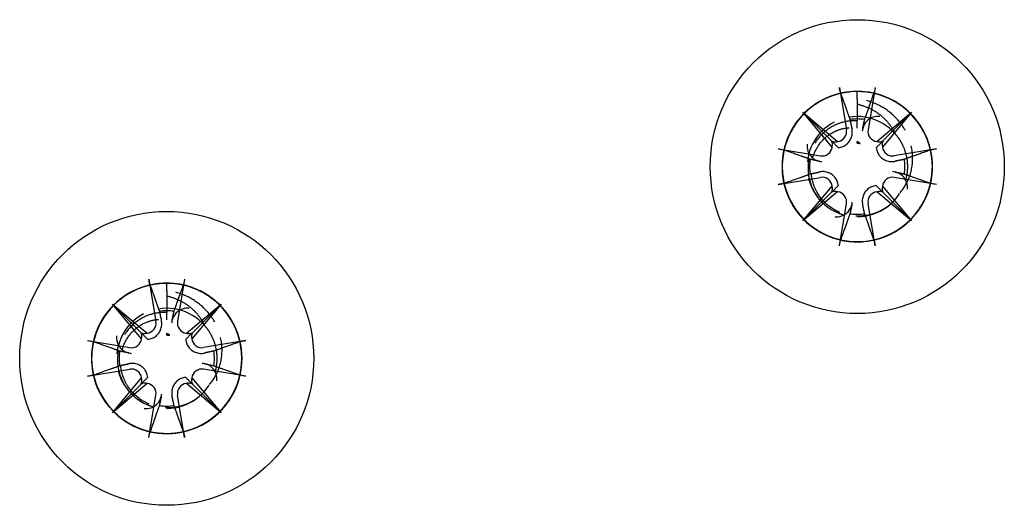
# Model space of a CAD drawing. Header units: millimetres. Extents: x -278 to 85, y -31 to 142.
# Tile 7 of 21: x -278 to -249, y 75 to 90. Entities that reach past the tile are written whole.
import ezdxf

# ---------------------------------------------------------------- set-up
doc = ezdxf.new("R2010")
doc.units = ezdxf.units.MM
doc.header["$LTSCALE"] = 10
doc.linetypes.add('ALLCAD_Strich', pattern=[0.2, 0.15, -0.05])
doc.layers.add('BESCH_KONT_sich_schn_seit_2d', color=160, linetype='Continuous')

msp = doc.modelspace()

# ---------------------------------------------------------------- linework, layer by layer
at = {"layer": 'BESCH_KONT_sich_schn_seit_2d', "linetype": 'Continuous', "extrusion": (-1.09476e-47, 1, 2.22045e-16)}
for p, q in [((-253.867, 87.71), (-253.655, 86.446)), ((-252.795, 87.71), (-253.007, 86.446)), ((-254.083, 85.93), (-254.957, 86.969)), ((-254.957, 86.969), (-254.099, 86.111)), ((-254.957, 86.969), (-253.918, 86.094)), ((-252.744, 86.094), (-251.705, 86.969)), ((-251.705, 86.969), (-252.579, 85.93)), ((-251.705, 86.969), (-252.563, 86.111)), ((-253.331, 86.043), (-253.331, 86.094)), ((-255.699, 85.879), (-254.434, 85.667)), ((-250.963, 85.879), (-252.228, 85.667)), ((-255.699, 84.807), (-254.434, 85.019)), ((-250.963, 84.807), (-252.228, 85.019)), ((-254.957, 83.717), (-254.083, 84.756)), ((-253.918, 84.591), (-254.957, 83.717)), ((-254.957, 83.717), (-254.099, 84.575)), ((-251.705, 83.717), (-252.744, 84.591)), ((-252.579, 84.756), (-251.705, 83.717)), ((-251.705, 83.717), (-252.563, 84.575)), ((-253.867, 82.975), (-253.655, 84.239)), ((-252.795, 82.975), (-253.007, 84.239)), ((-274.533, 81.969), (-274.321, 80.705)), ((-273.461, 81.969), (-273.673, 80.705)), ((-274.749, 80.188), (-275.623, 81.228)), ((-275.623, 81.228), (-274.765, 80.37)), ((-275.623, 81.228), (-274.584, 80.353)), ((-273.41, 80.353), (-272.371, 81.228)), ((-272.371, 81.228), (-273.245, 80.188)), ((-272.371, 81.228), (-273.229, 80.37)), ((-273.997, 80.301), (-273.997, 80.353)), ((-276.365, 80.138), (-275.1, 79.925)), ((-271.629, 80.138), (-272.894, 79.925)), ((-276.365, 79.065), (-275.1, 79.278)), ((-271.629, 79.065), (-272.894, 79.278)), ((-275.623, 77.975), (-274.749, 79.014)), ((-273.245, 79.014), (-272.371, 77.975)), ((-274.584, 78.85), (-275.623, 77.975)), ((-275.623, 77.975), (-274.765, 78.833)), ((-272.371, 77.975), (-273.41, 78.85)), ((-272.371, 77.975), (-273.229, 78.833)), ((-274.533, 77.234), (-274.321, 78.498)), ((-273.461, 77.234), (-273.673, 78.498))]:
    msp.add_line(p, q, dxfattribs=at)
at = {"layer": 'BESCH_KONT_sich_schn_seit_2d', "linetype": 'ALLCAD_Strich', "extrusion": (-1.09476e-47, 1, 2.22045e-16)}
for p, q in [((-253.331, 87.375), (-253.331, 87.593)), ((-253.331, 87.375), (-253.331, 87.215)), ((-253.331, 86.494), (-253.331, 86.713)), ((-273.997, 81.633), (-273.997, 81.851)), ((-273.997, 81.633), (-273.997, 81.473)), ((-273.997, 80.752), (-273.997, 80.971))]:
    msp.add_line(p, q, dxfattribs=at)
at = {"layer": 'BESCH_KONT_sich_schn_seit_2d', "linetype": 'Continuous'}
for centre in [(-253.331, 85.343), (-273.997, 79.601)]:
    msp.add_circle(centre, 4.4, dxfattribs=at)
at = {"layer": 'BESCH_KONT_sich_schn_seit_2d', "linetype": 'ALLCAD_Strich'}
for centre in [(-253.331, 85.343), (-273.997, 79.601)]:
    msp.add_arc(centre, 1.5, 41.0238, 328.6194, dxfattribs=at)
at = {"layer": 'BESCH_KONT_sich_schn_seit_2d', "linetype": 'Continuous'}
for centre, radius, start, end in [((-253.331, 85.343), 1.427, 81.1347, 98.8653), ((-253.954, 86.396), 0.304, 276.9026, 9.5361), ((-252.708, 86.396), 0.304, 170.4639, 263.0974), ((-254.384, 85.966), 0.304, 260.4639, 353.0974), ((-252.278, 85.966), 0.304, 186.9026, 279.5361), ((-253.331, 85.343), 1.427, 171.1347, 188.8653), ((-253.331, 85.343), 1.427, 351.1347, 8.8653), ((-254.384, 84.719), 0.304, 6.9026, 99.5361), ((-252.278, 84.719), 0.304, 80.4639, 173.0974), ((-253.954, 84.29), 0.304, 350.4639, 83.0974), ((-252.708, 84.29), 0.304, 96.9026, 189.5361), ((-253.331, 85.343), 1.427, 261.1347, 278.8653), ((-273.997, 79.601), 1.427, 81.1347, 98.8653), ((-274.62, 80.655), 0.304, 276.9026, 9.5361), ((-273.374, 80.655), 0.304, 170.4639, 263.0974), ((-275.05, 80.225), 0.304, 260.4639, 353.0974), ((-272.944, 80.225), 0.304, 186.9026, 279.5361), ((-273.997, 79.601), 1.427, 171.1347, 188.8653), ((-273.997, 79.601), 1.427, 351.1347, 8.8653), ((-275.05, 78.978), 0.304, 6.9026, 99.5361), ((-272.944, 78.978), 0.304, 80.4639, 173.0974), ((-274.62, 78.548), 0.304, 350.4639, 83.0974), ((-273.374, 78.548), 0.304, 96.9026, 189.5361), ((-273.997, 79.601), 1.427, 261.1347, 278.8653)]:
    msp.add_arc(centre, radius, start, end, dxfattribs=at)
for centre, major_axis, start_param, end_param in [((-254.352, 85.994), (0.213, 0.18), 5.34565, 6.016224), ((-253.982, 86.364), (0.18, 0.213), 3.408554, 4.079128), ((-252.68, 86.364), (0.18, -0.213), 5.34565, 6.016224), ((-252.31, 85.994), (0.213, -0.18), 3.408554, 4.079128), ((-254.352, 84.692), (-0.213, 0.18), 3.408554, 4.079128), ((-253.982, 84.322), (-0.18, 0.213), 5.34565, 6.016224), ((-252.68, 84.322), (-0.18, -0.213), 3.408554, 4.079128), ((-252.31, 84.692), (-0.213, -0.18), 5.34565, 6.016224), ((-275.018, 80.252), (0.213, 0.18), 5.34565, 6.016224), ((-274.648, 80.622), (0.18, 0.213), 3.408554, 4.079128), ((-273.346, 80.622), (0.18, -0.213), 5.34565, 6.016224), ((-272.976, 80.252), (0.213, -0.18), 3.408554, 4.079128), ((-275.018, 78.951), (-0.213, 0.18), 3.408554, 4.079128), ((-272.976, 78.951), (-0.213, -0.18), 5.34565, 6.016224), ((-274.648, 78.581), (-0.18, 0.213), 5.34565, 6.016224), ((-273.346, 78.581), (-0.18, -0.213), 3.408554, 4.079128)]:
    msp.add_ellipse(centre, major_axis=major_axis, ratio=0.988452, start_param=start_param, end_param=end_param, dxfattribs=at)
at = {"layer": 'BESCH_KONT_sich_schn_seit_2d', "linetype": 'ALLCAD_Strich'}
for points, knots in [([(-253.331, 87.593), (-252.591, 87.593), (-251.857, 87.2), (-251.452, 86.586), (-251.046, 85.972), (-250.969, 85.138), (-251.257, 84.46), (-251.546, 83.782), (-252.199, 83.26), (-252.924, 83.127), (-253.649, 82.994), (-254.445, 83.25), (-254.955, 83.781), (-255.466, 84.312), (-255.691, 85.118), (-255.53, 85.837), (-255.368, 86.556), (-254.82, 87.188), (-254.132, 87.449), (-253.443, 87.711), (-252.613, 87.603), (-252.015, 87.172), (-251.417, 86.742), (-251.05, 85.99), (-251.079, 85.254), (-251.108, 84.518), (-251.533, 83.797), (-252.163, 83.416), (-252.793, 83.034), (-253.629, 82.991), (-254.295, 83.306), (-254.961, 83.621), (-255.457, 84.294), (-255.562, 85.023), (-255.666, 85.753), (-255.378, 86.538), (-254.828, 87.028), (-254.277, 87.517), (-253.463, 87.71), (-252.751, 87.52), (-252.039, 87.331), (-251.429, 86.758), (-251.195, 86.06), (-250.96, 85.362), (-251.101, 84.537), (-251.555, 83.956), (-252.008, 83.375), (-252.774, 83.039), (-253.508, 83.096), (-254.243, 83.154), (-254.946, 83.607), (-255.303, 84.252), (-255.659, 84.896), (-255.67, 85.733), (-255.329, 86.386), (-254.988, 87.039), (-254.295, 87.509), (-253.563, 87.584), (-252.83, 87.66), (-252.056, 87.342), (-251.589, 86.772), (-251.121, 86.203), (-250.961, 85.382), (-251.178, 84.678), (-251.395, 83.974), (-251.991, 83.387), (-252.698, 83.18), (-253.406, 82.973), (-254.224, 83.147), (-254.786, 83.622), (-255.349, 84.098), (-255.655, 84.877), (-255.569, 85.608), (-255.482, 86.34), (-255.002, 87.025), (-254.344, 87.356), (-253.686, 87.687), (-252.849, 87.664), (-252.21, 87.298), (-251.571, 86.932), (-251.129, 86.221), (-251.082, 85.486), (-251.035, 84.751), (-251.384, 83.99), (-251.971, 83.546), (-252.559, 83.101), (-253.385, 82.973), (-254.08, 83.218), (-254.775, 83.463), (-255.338, 84.081), (-255.517, 84.796), (-255.696, 85.511), (-255.49, 86.321), (-254.993, 86.865), (-254.495, 87.408), (-253.706, 87.684), (-252.978, 87.569), (-252.25, 87.453), (-251.585, 86.946), (-251.28, 86.276), (-250.975, 85.605), (-251.03, 84.77), (-251.422, 84.146), (-251.813, 83.522), (-252.54, 83.108), (-253.276, 83.09), (-254.013, 83.072), (-254.759, 83.45), (-255.18, 84.055), (-255.601, 84.659), (-255.697, 85.49), (-255.425, 86.175), (-255.153, 86.86), (-254.513, 87.398), (-253.792, 87.549), (-253.07, 87.699), (-252.268, 87.462), (-251.745, 86.944), (-251.221, 86.425), (-250.977, 85.625), (-251.121, 84.903), (-251.265, 84.18), (-251.797, 83.535), (-252.48, 83.257), (-253.162, 82.978), (-253.993, 83.067), (-254.602, 83.482), (-255.21, 83.897), (-255.595, 84.64), (-255.584, 85.377), (-255.573, 86.114), (-255.166, 86.844), (-254.545, 87.241), (-253.925, 87.638), (-253.091, 87.701), (-252.417, 87.403), (-251.744, 87.104), (-251.231, 86.443), (-251.109, 85.716), (-250.987, 84.99), (-251.255, 84.198), (-251.794, 83.695), (-252.333, 83.192), (-253.141, 82.98), (-253.858, 83.152), (-254.574, 83.324), (-255.198, 83.881), (-255.45, 84.574), (-255.701, 85.267), (-255.578, 86.096), (-255.14, 86.686), (-254.726, 87.245), (-254.03, 87.59), (-253.331, 87.593)], [0, 0, 0, 0, 0.986665, 0.986665, 0.986665, 1.973329, 1.973329, 1.973329, 2.959994, 2.959994, 2.959994, 3.946659, 3.946659, 3.946659, 4.933323, 4.933323, 4.933323, 5.919988, 5.919988, 5.919988, 6.906653, 6.906653, 6.906653, 7.893318, 7.893318, 7.893318, 8.879982, 8.879982, 8.879982, 9.866647, 9.866647, 9.866647, 10.853312, 10.853312, 10.853312, 11.839976, 11.839976, 11.839976, 12.826641, 12.826641, 12.826641, 13.813306, 13.813306, 13.813306, 14.79997, 14.79997, 14.79997, 15.786635, 15.786635, 15.786635, 16.7733, 16.7733, 16.7733, 17.759965, 17.759965, 17.759965, 18.746629, 18.746629, 18.746629, 19.733294, 19.733294, 19.733294, 20.719959, 20.719959, 20.719959, 21.706623, 21.706623, 21.706623, 22.693288, 22.693288, 22.693288, 23.679953, 23.679953, 23.679953, 24.666617, 24.666617, 24.666617, 25.653282, 25.653282, 25.653282, 26.639947, 26.639947, 26.639947, 27.626611, 27.626611, 27.626611, 28.613276, 28.613276, 28.613276, 29.599941, 29.599941, 29.599941, 30.586606, 30.586606, 30.586606, 31.57327, 31.57327, 31.57327, 32.559935, 32.559935, 32.559935, 33.5466, 33.5466, 33.5466, 34.533264, 34.533264, 34.533264, 35.519929, 35.519929, 35.519929, 36.506594, 36.506594, 36.506594, 37.493258, 37.493258, 37.493258, 38.479923, 38.479923, 38.479923, 39.466588, 39.466588, 39.466588, 40.453253, 40.453253, 40.453253, 41.439917, 41.439917, 41.439917, 42.426582, 42.426582, 42.426582, 43.413247, 43.413247, 43.413247, 44.399911, 44.399911, 44.399911, 45.386576, 45.386576, 45.386576, 46.373241, 46.373241, 46.373241, 47.359905, 47.359905, 47.359905, 48.34657, 48.34657, 48.34657, 49.333235, 49.333235, 49.333235, 50.265465, 50.265465, 50.265465, 50.265465]), ([(-252.05, 84.562), (-251.924, 84.707), (-251.828, 84.874), (-251.697, 85.25), (-251.668, 85.456), (-251.687, 85.893), (-251.744, 86.121), (-251.94, 86.532), (-252.075, 86.714), (-252.381, 87.001), (-252.545, 87.112), (-252.914, 87.288), (-253.12, 87.348), (-253.331, 87.375)], [0, 0, 0, 0, 0.058351, 0.058351, 0.1208112, 0.1208112, 0.1910011, 0.1910011, 0.2586238, 0.2586238, 0.3178569, 0.3178569, 0.3819974, 0.3819974, 0.3819974, 0.3819974]), ([(-253.331, 87.215), (-253.206, 87.186), (-253.085, 87.144), (-252.859, 87.038), (-252.754, 86.974), (-252.555, 86.82), (-252.463, 86.729), (-252.31, 86.535), (-252.248, 86.434), (-252.199, 86.327)], [0, 0, 0, 0, 0.0393432, 0.0393432, 0.0770468, 0.0770468, 0.1171139, 0.1171139, 0.1538174, 0.1538174, 0.1538174, 0.1538174]), ([(-253.331, 87.215), (-253.331, 87.194), (-253.331, 87.173), (-253.331, 87.006), (-253.331, 86.859), (-253.331, 86.713)], [0.03912512, 0.03912512, 0.03912512, 0.03912512, 0.04554197, 0.04554197, 0.09110649, 0.09110649, 0.09110649, 0.09110649]), ([(-253.331, 86.713), (-253.451, 86.72), (-253.571, 86.712), (-253.836, 86.658), (-253.979, 86.603), (-254.273, 86.43), (-254.416, 86.301), (-254.581, 86.077), (-254.626, 86.002), (-254.726, 85.792), (-254.769, 85.652), (-254.818, 85.315), (-254.806, 85.118), (-254.72, 84.794), (-254.664, 84.665), (-254.526, 84.438), (-254.446, 84.34), (-254.32, 84.218), (-254.283, 84.186), (-254.214, 84.132), (-254.183, 84.11), (-254.121, 84.068), (-254.088, 84.049), (-253.96, 83.977), (-253.859, 83.935), (-253.755, 83.904)], [0.0000023, 0.0000023, 0.0000023, 0.0000023, 0.0367608, 0.0367608, 0.0831189, 0.0831189, 0.1415415, 0.1415415, 0.1682028, 0.1682028, 0.2126101, 0.2126101, 0.2723592, 0.2723592, 0.3151666, 0.3151666, 0.3536218, 0.3536218, 0.3687214, 0.3687214, 0.3802722, 0.3802722, 0.3918274, 0.3918274, 0.4251838, 0.4251838, 0.4251838, 0.4251838]), ([(-252.088, 84.504), (-252.153, 84.407), (-252.23, 84.318), (-252.376, 84.185), (-252.44, 84.136), (-252.579, 84.046), (-252.654, 84.006), (-252.788, 83.95), (-252.844, 83.93), (-253.001, 83.886), (-253.102, 83.869), (-253.363, 83.852), (-253.522, 83.868), (-253.862, 83.96), (-254.037, 84.049), (-254.321, 84.274), (-254.433, 84.402), (-254.565, 84.623), (-254.603, 84.704), (-254.696, 84.963), (-254.723, 85.15), (-254.701, 85.48), (-254.667, 85.623), (-254.549, 85.903), (-254.461, 86.036), (-254.237, 86.265), (-254.101, 86.358), (-253.844, 86.465), (-253.732, 86.494), (-253.522, 86.513), (-253.425, 86.51), (-253.331, 86.494)], [0.0000265, 0.0000265, 0.0000265, 0.0000265, 0.0359773, 0.0359773, 0.0607199, 0.0607199, 0.0867142, 0.0867142, 0.1050747, 0.1050747, 0.1366619, 0.1366619, 0.1853837, 0.1853837, 0.2450878, 0.2450878, 0.2968945, 0.2968945, 0.3246024, 0.3246024, 0.3819484, 0.3819484, 0.4269515, 0.4269515, 0.4761297, 0.4761297, 0.5269476, 0.5269476, 0.5631117, 0.5631117, 0.5933457, 0.5933457, 0.5933457, 0.5933457]), ([(-252.199, 86.327), (-252.165, 86.288), (-252.133, 86.247), (-252.084, 86.177), (-252.066, 86.149), (-252.01, 86.058), (-251.977, 85.992), (-251.911, 85.836), (-251.882, 85.744), (-251.851, 85.594), (-251.842, 85.537), (-251.832, 85.42), (-251.83, 85.36), (-251.835, 85.181), (-251.853, 85.062), (-251.899, 84.892), (-251.918, 84.837), (-251.951, 84.753), (-251.965, 84.723), (-252.001, 84.648), (-252.024, 84.604), (-252.05, 84.562)], [0.0000037, 0.0000037, 0.0000037, 0.0000037, 0.0159711, 0.0159711, 0.0261693, 0.0261693, 0.0487218, 0.0487218, 0.0781866, 0.0781866, 0.0958446, 0.0958446, 0.1141586, 0.1141586, 0.1507799, 0.1507799, 0.1684279, 0.1684279, 0.1785809, 0.1785809, 0.1938731, 0.1938731, 0.1938731, 0.1938731]), ([(-273.997, 81.851), (-273.257, 81.851), (-272.523, 81.458), (-272.118, 80.844), (-271.712, 80.231), (-271.635, 79.397), (-271.923, 78.718), (-272.212, 78.04), (-272.865, 77.518), (-273.59, 77.385), (-274.315, 77.252), (-275.111, 77.508), (-275.621, 78.039), (-276.132, 78.571), (-276.357, 79.376), (-276.196, 80.095), (-276.034, 80.814), (-275.486, 81.446), (-274.798, 81.708), (-274.109, 81.97), (-273.279, 81.861), (-272.681, 81.431), (-272.083, 81.001), (-271.716, 80.249), (-271.745, 79.513), (-271.774, 78.777), (-272.199, 78.056), (-272.829, 77.674), (-273.459, 77.292), (-274.295, 77.249), (-274.961, 77.564), (-275.627, 77.879), (-276.123, 78.553), (-276.228, 79.282), (-276.332, 80.011), (-276.044, 80.797), (-275.494, 81.286), (-274.943, 81.775), (-274.129, 81.969), (-273.417, 81.779), (-272.705, 81.589), (-272.095, 81.017), (-271.861, 80.319), (-271.626, 79.62), (-271.767, 78.796), (-272.221, 78.215), (-272.674, 77.634), (-273.44, 77.297), (-274.174, 77.355), (-274.909, 77.413), (-275.612, 77.866), (-275.969, 78.51), (-276.325, 79.155), (-276.336, 79.991), (-275.995, 80.644), (-275.654, 81.298), (-274.961, 81.767), (-274.229, 81.843), (-273.496, 81.919), (-272.722, 81.6), (-272.255, 81.031), (-271.787, 80.461), (-271.627, 79.64), (-271.844, 78.936), (-272.061, 78.232), (-272.657, 77.645), (-273.364, 77.439), (-274.072, 77.232), (-274.89, 77.405), (-275.452, 77.881), (-276.015, 78.357), (-276.321, 79.135), (-276.235, 79.867), (-276.148, 80.598), (-275.668, 81.283), (-275.01, 81.614), (-274.352, 81.946), (-273.515, 81.923), (-272.876, 81.556), (-272.237, 81.19), (-271.795, 80.48), (-271.748, 79.745), (-271.701, 79.009), (-272.05, 78.249), (-272.637, 77.804), (-273.225, 77.36), (-274.051, 77.231), (-274.746, 77.476), (-275.441, 77.721), (-276.004, 78.34), (-276.183, 79.054), (-276.362, 79.769), (-276.156, 80.58), (-275.659, 81.123), (-275.161, 81.667), (-274.372, 81.942), (-273.644, 81.827), (-272.916, 81.712), (-272.251, 81.205), (-271.946, 80.534), (-271.641, 79.864), (-271.696, 79.029), (-272.088, 78.405), (-272.479, 77.78), (-273.206, 77.367), (-273.942, 77.349), (-274.679, 77.331), (-275.425, 77.709), (-275.846, 78.313), (-276.267, 78.918), (-276.363, 79.749), (-276.091, 80.434), (-275.819, 81.118), (-275.179, 81.657), (-274.458, 81.807), (-273.736, 81.958), (-272.934, 81.721), (-272.411, 81.202), (-271.887, 80.684), (-271.643, 79.884), (-271.787, 79.161), (-271.931, 78.438), (-272.463, 77.793), (-273.146, 77.515), (-273.828, 77.237), (-274.659, 77.325), (-275.268, 77.741), (-275.876, 78.156), (-276.261, 78.899), (-276.25, 79.635), (-276.239, 80.372), (-275.832, 81.103), (-275.211, 81.5), (-274.591, 81.897), (-273.757, 81.96), (-273.083, 81.661), (-272.41, 81.362), (-271.897, 80.702), (-271.775, 79.975), (-271.653, 79.248), (-271.921, 78.456), (-272.46, 77.954), (-272.999, 77.451), (-273.807, 77.239), (-274.524, 77.411), (-275.24, 77.583), (-275.864, 78.14), (-276.116, 78.832), (-276.367, 79.525), (-276.244, 80.354), (-275.806, 80.945), (-275.392, 81.503), (-274.696, 81.849), (-273.997, 81.851)], [0, 0, 0, 0, 0.986665, 0.986665, 0.986665, 1.973329, 1.973329, 1.973329, 2.959994, 2.959994, 2.959994, 3.946659, 3.946659, 3.946659, 4.933323, 4.933323, 4.933323, 5.919988, 5.919988, 5.919988, 6.906653, 6.906653, 6.906653, 7.893318, 7.893318, 7.893318, 8.879982, 8.879982, 8.879982, 9.866647, 9.866647, 9.866647, 10.853312, 10.853312, 10.853312, 11.839976, 11.839976, 11.839976, 12.826641, 12.826641, 12.826641, 13.813306, 13.813306, 13.813306, 14.79997, 14.79997, 14.79997, 15.786635, 15.786635, 15.786635, 16.7733, 16.7733, 16.7733, 17.759965, 17.759965, 17.759965, 18.746629, 18.746629, 18.746629, 19.733294, 19.733294, 19.733294, 20.719959, 20.719959, 20.719959, 21.706623, 21.706623, 21.706623, 22.693288, 22.693288, 22.693288, 23.679953, 23.679953, 23.679953, 24.666617, 24.666617, 24.666617, 25.653282, 25.653282, 25.653282, 26.639947, 26.639947, 26.639947, 27.626611, 27.626611, 27.626611, 28.613276, 28.613276, 28.613276, 29.599941, 29.599941, 29.599941, 30.586606, 30.586606, 30.586606, 31.57327, 31.57327, 31.57327, 32.559935, 32.559935, 32.559935, 33.5466, 33.5466, 33.5466, 34.533264, 34.533264, 34.533264, 35.519929, 35.519929, 35.519929, 36.506594, 36.506594, 36.506594, 37.493258, 37.493258, 37.493258, 38.479923, 38.479923, 38.479923, 39.466588, 39.466588, 39.466588, 40.453253, 40.453253, 40.453253, 41.439917, 41.439917, 41.439917, 42.426582, 42.426582, 42.426582, 43.413247, 43.413247, 43.413247, 44.399911, 44.399911, 44.399911, 45.386576, 45.386576, 45.386576, 46.373241, 46.373241, 46.373241, 47.359905, 47.359905, 47.359905, 48.34657, 48.34657, 48.34657, 49.333235, 49.333235, 49.333235, 50.265465, 50.265465, 50.265465, 50.265465]), ([(-272.716, 78.821), (-272.59, 78.966), (-272.494, 79.133), (-272.363, 79.508), (-272.334, 79.714), (-272.353, 80.152), (-272.41, 80.38), (-272.606, 80.791), (-272.741, 80.972), (-273.047, 81.26), (-273.211, 81.371), (-273.58, 81.547), (-273.786, 81.607), (-273.997, 81.633)], [0, 0, 0, 0, 0.058351, 0.058351, 0.1208112, 0.1208112, 0.1910011, 0.1910011, 0.2586238, 0.2586238, 0.3178569, 0.3178569, 0.3819974, 0.3819974, 0.3819974, 0.3819974]), ([(-273.997, 81.473), (-273.872, 81.444), (-273.751, 81.403), (-273.525, 81.296), (-273.42, 81.233), (-273.221, 81.079), (-273.129, 80.988), (-272.976, 80.794), (-272.914, 80.693), (-272.865, 80.586)], [0, 0, 0, 0, 0.0393432, 0.0393432, 0.0770468, 0.0770468, 0.1171139, 0.1171139, 0.1538174, 0.1538174, 0.1538174, 0.1538174]), ([(-273.997, 81.473), (-273.997, 81.453), (-273.997, 81.432), (-273.997, 81.265), (-273.997, 81.118), (-273.997, 80.971)], [0.03912512, 0.03912512, 0.03912512, 0.03912512, 0.04554197, 0.04554197, 0.09110649, 0.09110649, 0.09110649, 0.09110649]), ([(-273.997, 80.971), (-274.117, 80.979), (-274.237, 80.971), (-274.502, 80.916), (-274.645, 80.862), (-274.939, 80.689), (-275.082, 80.56), (-275.247, 80.335), (-275.292, 80.26), (-275.392, 80.051), (-275.435, 79.911), (-275.484, 79.574), (-275.472, 79.377), (-275.386, 79.053), (-275.33, 78.923), (-275.192, 78.696), (-275.112, 78.598), (-274.986, 78.477), (-274.949, 78.444), (-274.88, 78.391), (-274.849, 78.369), (-274.787, 78.327), (-274.754, 78.307), (-274.626, 78.236), (-274.525, 78.193), (-274.421, 78.163)], [0.0000023, 0.0000023, 0.0000023, 0.0000023, 0.0367608, 0.0367608, 0.0831189, 0.0831189, 0.1415415, 0.1415415, 0.1682028, 0.1682028, 0.2126101, 0.2126101, 0.2723592, 0.2723592, 0.3151666, 0.3151666, 0.3536218, 0.3536218, 0.3687214, 0.3687214, 0.3802722, 0.3802722, 0.3918274, 0.3918274, 0.4251838, 0.4251838, 0.4251838, 0.4251838]), ([(-272.754, 78.763), (-272.819, 78.665), (-272.896, 78.576), (-273.042, 78.443), (-273.106, 78.394), (-273.245, 78.305), (-273.32, 78.265), (-273.454, 78.209), (-273.51, 78.189), (-273.667, 78.145), (-273.768, 78.127), (-274.029, 78.11), (-274.188, 78.126), (-274.528, 78.219), (-274.703, 78.307), (-274.987, 78.533), (-275.099, 78.66), (-275.231, 78.881), (-275.269, 78.963), (-275.362, 79.222), (-275.389, 79.408), (-275.367, 79.739), (-275.333, 79.881), (-275.215, 80.161), (-275.127, 80.294), (-274.903, 80.524), (-274.767, 80.617), (-274.51, 80.724), (-274.398, 80.752), (-274.188, 80.772), (-274.091, 80.768), (-273.997, 80.752)], [0.0000265, 0.0000265, 0.0000265, 0.0000265, 0.0359773, 0.0359773, 0.0607199, 0.0607199, 0.0867142, 0.0867142, 0.1050747, 0.1050747, 0.1366619, 0.1366619, 0.1853837, 0.1853837, 0.2450878, 0.2450878, 0.2968945, 0.2968945, 0.3246024, 0.3246024, 0.3819484, 0.3819484, 0.4269515, 0.4269515, 0.4761297, 0.4761297, 0.5269476, 0.5269476, 0.5631117, 0.5631117, 0.5933457, 0.5933457, 0.5933457, 0.5933457]), ([(-272.865, 80.586), (-272.831, 80.546), (-272.799, 80.505), (-272.75, 80.436), (-272.732, 80.408), (-272.676, 80.317), (-272.643, 80.251), (-272.577, 80.095), (-272.548, 80.003), (-272.517, 79.852), (-272.508, 79.795), (-272.498, 79.678), (-272.496, 79.618), (-272.501, 79.439), (-272.519, 79.321), (-272.565, 79.15), (-272.584, 79.096), (-272.617, 79.012), (-272.631, 78.981), (-272.667, 78.907), (-272.69, 78.863), (-272.716, 78.82)], [0.0000037, 0.0000037, 0.0000037, 0.0000037, 0.0159711, 0.0159711, 0.0261693, 0.0261693, 0.0487218, 0.0487218, 0.0781866, 0.0781866, 0.0958446, 0.0958446, 0.1141586, 0.1141586, 0.1507799, 0.1507799, 0.1684279, 0.1684279, 0.1785809, 0.1785809, 0.1938731, 0.1938731, 0.1938731, 0.1938731])]:
    msp.add_open_spline(points, degree=3, knots=knots, dxfattribs=at)
at = {"layer": 'BESCH_KONT_sich_schn_seit_2d', "linetype": 'Continuous'}
for points, knots in [([(-253.827, 87.531), (-253.83, 87.54), (-253.834, 87.554), (-253.842, 87.585), (-253.848, 87.61), (-253.857, 87.656), (-253.863, 87.685), (-253.867, 87.71)], [0.0702127, 0.0702127, 0.0702127, 0.0702127, 0.07645626, 0.07645626, 0.08407677, 0.08407677, 0.09170817, 0.09170817, 0.09170817, 0.09170817]), ([(-252.795, 87.71), (-252.799, 87.685), (-252.805, 87.656), (-252.814, 87.61), (-252.82, 87.585), (-252.828, 87.554), (-252.832, 87.54), (-252.835, 87.531)], [0.03063035, 0.03063035, 0.03063035, 0.03063035, 0.03826174, 0.03826174, 0.04588225, 0.04588225, 0.05212581, 0.05212581, 0.05212581, 0.05212581]), ([(-252.66, 86.841), (-252.672, 86.842), (-252.685, 86.843), (-252.774, 86.847), (-252.85, 86.83), (-252.984, 86.766), (-253.047, 86.714), (-253.139, 86.587), (-253.167, 86.512), (-253.177, 86.44), (-253.179, 86.428), (-253.18, 86.417), (-253.181, 86.405)], [-0.07582789, -0.07582789, -0.07582789, -0.07582789, -0.07214903, -0.07214903, -0.04970497, -0.04970497, -0.02485249, -0.02485249, 0, 0, 0, 0.00390991, 0.00390991, 0.00390991, 0.00390991]), ([(-253.901, 85.913), (-253.877, 85.915), (-253.852, 85.919), (-253.785, 85.936), (-253.742, 85.953), (-253.668, 85.997), (-253.632, 86.026), (-253.572, 86.091), (-253.548, 86.128), (-253.509, 86.205), (-253.494, 86.252), (-253.478, 86.347), (-253.478, 86.396), (-253.486, 86.451), (-253.488, 86.462), (-253.491, 86.474)], [0.03562566, 0.03562566, 0.03562566, 0.03562566, 0.04289044, 0.04289044, 0.05572678, 0.05572678, 0.06856312, 0.06856312, 0.08139946, 0.08139946, 0.09642651, 0.09642651, 0.11145356, 0.11145356, 0.11536347, 0.11536347, 0.11536347, 0.11536347]), ([(-254.099, 86.111), (-254.096, 86.108), (-254.093, 86.105), (-254.068, 86.08), (-254.052, 86.064), (-254.022, 86.034), (-254.009, 86.021), (-253.971, 85.983), (-253.949, 85.961), (-253.918, 85.93), (-253.91, 85.922), (-253.901, 85.913)], [1.2674752, 1.2674752, 1.2674752, 1.2674752, 1.2722028, 1.2722028, 1.3103899, 1.3103899, 1.348577, 1.348577, 1.4249512, 1.4249512, 1.456295, 1.456295, 1.456295, 1.456295]), ([(-253.241, 86.037), (-253.255, 86.048), (-253.27, 86.058), (-253.3, 86.077), (-253.315, 86.086), (-253.331, 86.094)], [0, 0, 0, 0, 0.00547206, 0.00547206, 0.01100673, 0.01100673, 0.01100673, 0.01100673]), ([(-253.331, 86.043), (-253.316, 86.043), (-253.301, 86.042), (-253.271, 86.04), (-253.256, 86.039), (-253.241, 86.037)], [-0.009907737, -0.009907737, -0.009907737, -0.009907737, -0.004953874, -0.004953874, 0, 0, 0, 0]), ([(-252.761, 85.913), (-252.752, 85.922), (-252.744, 85.93), (-252.713, 85.961), (-252.691, 85.983), (-252.653, 86.021), (-252.64, 86.034), (-252.61, 86.064), (-252.594, 86.08), (-252.569, 86.105), (-252.566, 86.108), (-252.563, 86.111)], [1.0377907, 1.0377907, 1.0377907, 1.0377907, 1.0691476, 1.0691476, 1.1455152, 1.1455152, 1.1836991, 1.1836991, 1.2218829, 1.2218829, 1.2266102, 1.2266102, 1.2266102, 1.2266102]), ([(-255.699, 85.879), (-255.673, 85.875), (-255.644, 85.869), (-255.598, 85.86), (-255.573, 85.854), (-255.542, 85.846), (-255.528, 85.842), (-255.519, 85.839)], [0.03063035, 0.03063035, 0.03063035, 0.03063035, 0.03826174, 0.03826174, 0.04588225, 0.04588225, 0.05212581, 0.05212581, 0.05212581, 0.05212581]), ([(-254.829, 86.014), (-254.83, 86.001), (-254.831, 85.989), (-254.835, 85.9), (-254.818, 85.824), (-254.754, 85.69), (-254.702, 85.627), (-254.575, 85.535), (-254.5, 85.507), (-254.428, 85.496), (-254.416, 85.495), (-254.405, 85.494), (-254.393, 85.493)], [-0.07582789, -0.07582789, -0.07582789, -0.07582789, -0.07214903, -0.07214903, -0.04970497, -0.04970497, -0.02485249, -0.02485249, 0, 0, 0, 0.00390991, 0.00390991, 0.00390991, 0.00390991]), ([(-252.761, 85.913), (-252.759, 85.889), (-252.755, 85.864), (-252.738, 85.796), (-252.721, 85.754), (-252.677, 85.68), (-252.648, 85.644), (-252.583, 85.584), (-252.546, 85.559), (-252.469, 85.521), (-252.422, 85.505), (-252.327, 85.49), (-252.278, 85.49), (-252.223, 85.498), (-252.211, 85.5), (-252.2, 85.503)], [0.03562566, 0.03562566, 0.03562566, 0.03562566, 0.04289044, 0.04289044, 0.05572678, 0.05572678, 0.06856312, 0.06856312, 0.08139946, 0.08139946, 0.09642651, 0.09642651, 0.11145356, 0.11145356, 0.11536347, 0.11536347, 0.11536347, 0.11536347]), ([(-251.143, 85.839), (-251.134, 85.842), (-251.12, 85.846), (-251.089, 85.854), (-251.064, 85.86), (-251.018, 85.869), (-250.989, 85.875), (-250.963, 85.879)], [0.0702127, 0.0702127, 0.0702127, 0.0702127, 0.07645626, 0.07645626, 0.08407677, 0.08407677, 0.09170817, 0.09170817, 0.09170817, 0.09170817]), ([(-253.901, 84.773), (-253.903, 84.797), (-253.907, 84.822), (-253.924, 84.889), (-253.941, 84.932), (-253.985, 85.006), (-254.014, 85.041), (-254.079, 85.102), (-254.116, 85.126), (-254.193, 85.165), (-254.24, 85.18), (-254.335, 85.196), (-254.384, 85.195), (-254.439, 85.188), (-254.451, 85.186), (-254.462, 85.183)], [0.03562566, 0.03562566, 0.03562566, 0.03562566, 0.04289044, 0.04289044, 0.05572678, 0.05572678, 0.06856312, 0.06856312, 0.08139946, 0.08139946, 0.09642651, 0.09642651, 0.11145356, 0.11145356, 0.11536347, 0.11536347, 0.11536347, 0.11536347]), ([(-251.833, 84.672), (-251.832, 84.684), (-251.831, 84.697), (-251.827, 84.786), (-251.844, 84.862), (-251.908, 84.996), (-251.96, 85.059), (-252.087, 85.151), (-252.162, 85.179), (-252.234, 85.189), (-252.246, 85.191), (-252.257, 85.192), (-252.269, 85.193)], [-0.07582789, -0.07582789, -0.07582789, -0.07582789, -0.07214903, -0.07214903, -0.04970497, -0.04970497, -0.02485249, -0.02485249, 0, 0, 0, 0.00390991, 0.00390991, 0.00390991, 0.00390991]), ([(-255.519, 84.847), (-255.528, 84.844), (-255.542, 84.84), (-255.573, 84.832), (-255.598, 84.826), (-255.644, 84.816), (-255.673, 84.811), (-255.699, 84.807)], [0.0702127, 0.0702127, 0.0702127, 0.0702127, 0.07645626, 0.07645626, 0.08407677, 0.08407677, 0.09170817, 0.09170817, 0.09170817, 0.09170817]), ([(-253.901, 84.773), (-253.91, 84.764), (-253.918, 84.755), (-253.949, 84.725), (-253.971, 84.703), (-254.009, 84.665), (-254.022, 84.651), (-254.052, 84.622), (-254.068, 84.606), (-254.093, 84.581), (-254.096, 84.578), (-254.099, 84.575)], [1.0377907, 1.0377907, 1.0377907, 1.0377907, 1.0691476, 1.0691476, 1.1455152, 1.1455152, 1.1836991, 1.1836991, 1.2218829, 1.2218829, 1.2266102, 1.2266102, 1.2266102, 1.2266102]), ([(-252.761, 84.773), (-252.785, 84.771), (-252.81, 84.767), (-252.877, 84.75), (-252.92, 84.733), (-252.994, 84.689), (-253.03, 84.66), (-253.09, 84.595), (-253.114, 84.558), (-253.153, 84.481), (-253.168, 84.434), (-253.184, 84.338), (-253.184, 84.29), (-253.176, 84.235), (-253.174, 84.223), (-253.171, 84.212)], [0.03562566, 0.03562566, 0.03562566, 0.03562566, 0.04289044, 0.04289044, 0.05572678, 0.05572678, 0.06856312, 0.06856312, 0.08139946, 0.08139946, 0.09642651, 0.09642651, 0.11145356, 0.11145356, 0.11536347, 0.11536347, 0.11536347, 0.11536347]), ([(-252.563, 84.575), (-252.566, 84.578), (-252.569, 84.581), (-252.594, 84.606), (-252.61, 84.622), (-252.64, 84.651), (-252.653, 84.665), (-252.691, 84.703), (-252.713, 84.725), (-252.744, 84.755), (-252.752, 84.764), (-252.761, 84.773)], [1.2674752, 1.2674752, 1.2674752, 1.2674752, 1.2722028, 1.2722028, 1.3103899, 1.3103899, 1.348577, 1.348577, 1.4249512, 1.4249512, 1.456295, 1.456295, 1.456295, 1.456295]), ([(-250.963, 84.807), (-250.989, 84.811), (-251.018, 84.816), (-251.064, 84.826), (-251.089, 84.832), (-251.12, 84.84), (-251.134, 84.844), (-251.143, 84.847)], [0.03063035, 0.03063035, 0.03063035, 0.03063035, 0.03826174, 0.03826174, 0.04588225, 0.04588225, 0.05212581, 0.05212581, 0.05212581, 0.05212581]), ([(-254.002, 83.845), (-253.99, 83.844), (-253.977, 83.843), (-253.888, 83.839), (-253.812, 83.856), (-253.678, 83.92), (-253.615, 83.972), (-253.523, 84.099), (-253.495, 84.174), (-253.485, 84.246), (-253.483, 84.258), (-253.482, 84.269), (-253.481, 84.281)], [-0.07582789, -0.07582789, -0.07582789, -0.07582789, -0.07214903, -0.07214903, -0.04970497, -0.04970497, -0.02485249, -0.02485249, 0, 0, 0, 0.00390991, 0.00390991, 0.00390991, 0.00390991]), ([(-253.867, 82.975), (-253.863, 83), (-253.857, 83.03), (-253.848, 83.076), (-253.842, 83.101), (-253.834, 83.132), (-253.83, 83.146), (-253.827, 83.155)], [0.03063035, 0.03063035, 0.03063035, 0.03063035, 0.03826174, 0.03826174, 0.04588225, 0.04588225, 0.05212581, 0.05212581, 0.05212581, 0.05212581]), ([(-252.835, 83.155), (-252.832, 83.146), (-252.828, 83.132), (-252.82, 83.101), (-252.814, 83.076), (-252.805, 83.03), (-252.799, 83), (-252.795, 82.975)], [0.0702127, 0.0702127, 0.0702127, 0.0702127, 0.07645626, 0.07645626, 0.08407677, 0.08407677, 0.09170817, 0.09170817, 0.09170817, 0.09170817]), ([(-274.493, 81.789), (-274.496, 81.799), (-274.5, 81.812), (-274.508, 81.844), (-274.514, 81.868), (-274.523, 81.914), (-274.529, 81.944), (-274.533, 81.969)], [0.0702127, 0.0702127, 0.0702127, 0.0702127, 0.07645626, 0.07645626, 0.08407677, 0.08407677, 0.09170817, 0.09170817, 0.09170817, 0.09170817]), ([(-273.461, 81.969), (-273.465, 81.944), (-273.471, 81.914), (-273.48, 81.868), (-273.486, 81.844), (-273.494, 81.812), (-273.498, 81.799), (-273.501, 81.789)], [0.03063035, 0.03063035, 0.03063035, 0.03063035, 0.03826174, 0.03826174, 0.04588225, 0.04588225, 0.05212581, 0.05212581, 0.05212581, 0.05212581]), ([(-273.326, 81.099), (-273.338, 81.101), (-273.351, 81.102), (-273.44, 81.105), (-273.516, 81.088), (-273.65, 81.025), (-273.713, 80.972), (-273.805, 80.845), (-273.833, 80.771), (-273.843, 80.698), (-273.845, 80.687), (-273.846, 80.675), (-273.847, 80.663)], [-0.07582789, -0.07582789, -0.07582789, -0.07582789, -0.07214903, -0.07214903, -0.04970497, -0.04970497, -0.02485249, -0.02485249, 0, 0, 0, 0.00390991, 0.00390991, 0.00390991, 0.00390991]), ([(-274.567, 80.172), (-274.543, 80.174), (-274.518, 80.177), (-274.451, 80.194), (-274.408, 80.212), (-274.334, 80.255), (-274.298, 80.284), (-274.238, 80.35), (-274.214, 80.387), (-274.175, 80.463), (-274.16, 80.51), (-274.144, 80.606), (-274.144, 80.654), (-274.152, 80.71), (-274.154, 80.721), (-274.157, 80.732)], [0.03562566, 0.03562566, 0.03562566, 0.03562566, 0.04289044, 0.04289044, 0.05572678, 0.05572678, 0.06856312, 0.06856312, 0.08139946, 0.08139946, 0.09642651, 0.09642651, 0.11145356, 0.11145356, 0.11536347, 0.11536347, 0.11536347, 0.11536347]), ([(-275.495, 80.272), (-275.496, 80.26), (-275.497, 80.247), (-275.501, 80.159), (-275.484, 80.083), (-275.42, 79.948), (-275.368, 79.885), (-275.241, 79.794), (-275.166, 79.765), (-275.094, 79.755), (-275.082, 79.753), (-275.071, 79.752), (-275.059, 79.751)], [-0.07582789, -0.07582789, -0.07582789, -0.07582789, -0.07214903, -0.07214903, -0.04970497, -0.04970497, -0.02485249, -0.02485249, 0, 0, 0, 0.00390991, 0.00390991, 0.00390991, 0.00390991]), ([(-274.765, 80.369), (-274.762, 80.366), (-274.759, 80.363), (-274.734, 80.339), (-274.718, 80.323), (-274.688, 80.293), (-274.675, 80.28), (-274.637, 80.242), (-274.615, 80.219), (-274.584, 80.189), (-274.576, 80.18), (-274.567, 80.172)], [1.2674752, 1.2674752, 1.2674752, 1.2674752, 1.2722028, 1.2722028, 1.3103899, 1.3103899, 1.348577, 1.348577, 1.4249512, 1.4249512, 1.456295, 1.456295, 1.456295, 1.456295]), ([(-273.907, 80.296), (-273.921, 80.306), (-273.936, 80.316), (-273.966, 80.335), (-273.981, 80.344), (-273.997, 80.353)], [0, 0, 0, 0, 0.00547206, 0.00547206, 0.01100673, 0.01100673, 0.01100673, 0.01100673]), ([(-273.997, 80.301), (-273.982, 80.301), (-273.967, 80.301), (-273.937, 80.299), (-273.922, 80.298), (-273.907, 80.296)], [-0.009907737, -0.009907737, -0.009907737, -0.009907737, -0.004953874, -0.004953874, 0, 0, 0, 0]), ([(-273.427, 80.172), (-273.418, 80.18), (-273.41, 80.189), (-273.379, 80.219), (-273.357, 80.242), (-273.319, 80.28), (-273.306, 80.293), (-273.276, 80.323), (-273.26, 80.339), (-273.235, 80.363), (-273.232, 80.366), (-273.229, 80.369)], [1.0377907, 1.0377907, 1.0377907, 1.0377907, 1.0691476, 1.0691476, 1.1455152, 1.1455152, 1.1836991, 1.1836991, 1.2218829, 1.2218829, 1.2266102, 1.2266102, 1.2266102, 1.2266102]), ([(-273.427, 80.172), (-273.425, 80.147), (-273.421, 80.123), (-273.404, 80.055), (-273.387, 80.012), (-273.343, 79.939), (-273.314, 79.903), (-273.249, 79.843), (-273.212, 79.818), (-273.135, 79.779), (-273.088, 79.764), (-272.993, 79.749), (-272.944, 79.749), (-272.889, 79.757), (-272.877, 79.759), (-272.866, 79.761)], [0.03562566, 0.03562566, 0.03562566, 0.03562566, 0.04289044, 0.04289044, 0.05572678, 0.05572678, 0.06856312, 0.06856312, 0.08139946, 0.08139946, 0.09642651, 0.09642651, 0.11145356, 0.11145356, 0.11536347, 0.11536347, 0.11536347, 0.11536347]), ([(-276.365, 80.138), (-276.339, 80.133), (-276.31, 80.128), (-276.264, 80.118), (-276.239, 80.113), (-276.208, 80.105), (-276.194, 80.101), (-276.185, 80.097)], [0.03063035, 0.03063035, 0.03063035, 0.03063035, 0.03826174, 0.03826174, 0.04588225, 0.04588225, 0.05212581, 0.05212581, 0.05212581, 0.05212581]), ([(-271.809, 80.097), (-271.8, 80.101), (-271.786, 80.105), (-271.755, 80.113), (-271.73, 80.118), (-271.684, 80.128), (-271.655, 80.133), (-271.629, 80.138)], [0.0702127, 0.0702127, 0.0702127, 0.0702127, 0.07645626, 0.07645626, 0.08407677, 0.08407677, 0.09170817, 0.09170817, 0.09170817, 0.09170817]), ([(-274.567, 79.031), (-274.569, 79.055), (-274.573, 79.08), (-274.59, 79.148), (-274.607, 79.19), (-274.651, 79.264), (-274.68, 79.3), (-274.745, 79.36), (-274.782, 79.385), (-274.859, 79.423), (-274.906, 79.439), (-275.001, 79.454), (-275.05, 79.454), (-275.105, 79.446), (-275.117, 79.444), (-275.128, 79.442)], [0.03562566, 0.03562566, 0.03562566, 0.03562566, 0.04289044, 0.04289044, 0.05572678, 0.05572678, 0.06856312, 0.06856312, 0.08139946, 0.08139946, 0.09642651, 0.09642651, 0.11145356, 0.11145356, 0.11536347, 0.11536347, 0.11536347, 0.11536347]), ([(-272.499, 78.93), (-272.498, 78.943), (-272.497, 78.955), (-272.493, 79.044), (-272.51, 79.12), (-272.574, 79.255), (-272.626, 79.318), (-272.753, 79.409), (-272.828, 79.438), (-272.9, 79.448), (-272.912, 79.449), (-272.923, 79.451), (-272.935, 79.451)], [-0.07582789, -0.07582789, -0.07582789, -0.07582789, -0.07214903, -0.07214903, -0.04970497, -0.04970497, -0.02485249, -0.02485249, 0, 0, 0, 0.00390991, 0.00390991, 0.00390991, 0.00390991]), ([(-276.185, 79.106), (-276.194, 79.102), (-276.208, 79.098), (-276.239, 79.09), (-276.264, 79.084), (-276.31, 79.075), (-276.339, 79.069), (-276.365, 79.065)], [0.0702127, 0.0702127, 0.0702127, 0.0702127, 0.07645626, 0.07645626, 0.08407677, 0.08407677, 0.09170817, 0.09170817, 0.09170817, 0.09170817]), ([(-274.567, 79.031), (-274.576, 79.023), (-274.584, 79.014), (-274.615, 78.984), (-274.637, 78.961), (-274.675, 78.923), (-274.688, 78.91), (-274.718, 78.88), (-274.734, 78.864), (-274.759, 78.839), (-274.762, 78.837), (-274.765, 78.834)], [1.0377907, 1.0377907, 1.0377907, 1.0377907, 1.0691476, 1.0691476, 1.1455152, 1.1455152, 1.1836991, 1.1836991, 1.2218829, 1.2218829, 1.2266102, 1.2266102, 1.2266102, 1.2266102]), ([(-273.427, 79.031), (-273.451, 79.029), (-273.476, 79.025), (-273.543, 79.009), (-273.586, 78.991), (-273.66, 78.947), (-273.696, 78.919), (-273.756, 78.853), (-273.78, 78.816), (-273.819, 78.739), (-273.834, 78.692), (-273.85, 78.597), (-273.85, 78.548), (-273.842, 78.493), (-273.84, 78.482), (-273.837, 78.47)], [0.03562566, 0.03562566, 0.03562566, 0.03562566, 0.04289044, 0.04289044, 0.05572678, 0.05572678, 0.06856312, 0.06856312, 0.08139946, 0.08139946, 0.09642651, 0.09642651, 0.11145356, 0.11145356, 0.11536347, 0.11536347, 0.11536347, 0.11536347]), ([(-273.229, 78.834), (-273.232, 78.837), (-273.235, 78.839), (-273.26, 78.864), (-273.276, 78.88), (-273.306, 78.91), (-273.319, 78.923), (-273.357, 78.961), (-273.379, 78.984), (-273.41, 79.014), (-273.418, 79.023), (-273.427, 79.031)], [1.2674752, 1.2674752, 1.2674752, 1.2674752, 1.2722028, 1.2722028, 1.3103899, 1.3103899, 1.348577, 1.348577, 1.4249512, 1.4249512, 1.456295, 1.456295, 1.456295, 1.456295]), ([(-271.629, 79.065), (-271.655, 79.069), (-271.684, 79.075), (-271.73, 79.084), (-271.755, 79.09), (-271.786, 79.098), (-271.8, 79.102), (-271.809, 79.106)], [0.03063035, 0.03063035, 0.03063035, 0.03063035, 0.03826174, 0.03826174, 0.04588225, 0.04588225, 0.05212581, 0.05212581, 0.05212581, 0.05212581]), ([(-274.668, 78.104), (-274.656, 78.102), (-274.643, 78.101), (-274.554, 78.098), (-274.478, 78.115), (-274.344, 78.178), (-274.281, 78.231), (-274.189, 78.358), (-274.161, 78.432), (-274.151, 78.505), (-274.149, 78.516), (-274.148, 78.528), (-274.147, 78.54)], [-0.07582789, -0.07582789, -0.07582789, -0.07582789, -0.07214903, -0.07214903, -0.04970497, -0.04970497, -0.02485249, -0.02485249, 0, 0, 0, 0.00390991, 0.00390991, 0.00390991, 0.00390991]), ([(-274.533, 77.234), (-274.529, 77.259), (-274.523, 77.288), (-274.514, 77.334), (-274.508, 77.359), (-274.5, 77.391), (-274.496, 77.404), (-274.493, 77.414)], [0.03063035, 0.03063035, 0.03063035, 0.03063035, 0.03826174, 0.03826174, 0.04588225, 0.04588225, 0.05212581, 0.05212581, 0.05212581, 0.05212581]), ([(-273.501, 77.414), (-273.498, 77.404), (-273.494, 77.391), (-273.486, 77.359), (-273.48, 77.334), (-273.471, 77.288), (-273.465, 77.259), (-273.461, 77.234)], [0.0702127, 0.0702127, 0.0702127, 0.0702127, 0.07645626, 0.07645626, 0.08407677, 0.08407677, 0.09170817, 0.09170817, 0.09170817, 0.09170817])]:
    msp.add_open_spline(points, degree=3, knots=knots, dxfattribs=at)
for points, weights in [([(-253.827, 87.531), (-253.659, 87.057), (-253.551, 86.753)], [1.0027435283, 1.02633143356, 1]), ([(-253.111, 86.753), (-253.003, 87.057), (-252.835, 87.531)], [1, 1.02633143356, 1.0027435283]), ([(-253.551, 86.753), (-253.517, 86.598), (-253.491, 86.474)], [1, 1.11656681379, 1.23145448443]), ([(-253.171, 86.474), (-253.145, 86.598), (-253.111, 86.753)], [1.23145448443, 1.1165668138, 1]), ([(-254.741, 85.563), (-255.045, 85.67), (-255.519, 85.839)], [1, 1.02633143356, 1.0027435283]), ([(-251.143, 85.839), (-251.617, 85.67), (-251.921, 85.563)], [1.0027435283, 1.02633143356, 1]), ([(-254.462, 85.503), (-254.586, 85.529), (-254.741, 85.563)], [1.23145448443, 1.1165668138, 1]), ([(-251.921, 85.563), (-252.076, 85.529), (-252.2, 85.503)], [1, 1.11656681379, 1.23145448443]), ([(-254.741, 85.123), (-254.586, 85.156), (-254.462, 85.183)], [1, 1.11656681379, 1.23145448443]), ([(-252.2, 85.183), (-252.076, 85.156), (-251.921, 85.123)], [1.23145448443, 1.1165668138, 1]), ([(-255.519, 84.847), (-255.045, 85.015), (-254.741, 85.123)], [1.0027435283, 1.02633143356, 1]), ([(-251.921, 85.123), (-251.617, 85.015), (-251.143, 84.847)], [1, 1.02633143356, 1.0027435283]), ([(-253.491, 84.212), (-253.517, 84.088), (-253.551, 83.933)], [1.23145448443, 1.1165668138, 1]), ([(-253.111, 83.933), (-253.145, 84.088), (-253.171, 84.212)], [1, 1.11656681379, 1.23145448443]), ([(-253.551, 83.933), (-253.659, 83.628), (-253.827, 83.155)], [1, 1.02633143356, 1.0027435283]), ([(-252.835, 83.155), (-253.003, 83.628), (-253.111, 83.933)], [1.0027435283, 1.02633143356, 1]), ([(-274.493, 81.789), (-274.325, 81.316), (-274.217, 81.011)], [1.0027435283, 1.02633143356, 1]), ([(-273.777, 81.011), (-273.669, 81.316), (-273.501, 81.789)], [1, 1.02633143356, 1.0027435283]), ([(-274.217, 81.011), (-274.183, 80.856), (-274.157, 80.732)], [1, 1.11656681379, 1.23145448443]), ([(-273.837, 80.732), (-273.811, 80.856), (-273.777, 81.011)], [1.23145448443, 1.1165668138, 1]), ([(-275.407, 79.821), (-275.711, 79.929), (-276.185, 80.097)], [1, 1.02633143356, 1.0027435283]), ([(-271.809, 80.097), (-272.283, 79.929), (-272.587, 79.821)], [1.0027435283, 1.02633143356, 1]), ([(-275.128, 79.761), (-275.252, 79.788), (-275.407, 79.821)], [1.23145448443, 1.1165668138, 1]), ([(-272.587, 79.821), (-272.742, 79.788), (-272.866, 79.761)], [1, 1.11656681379, 1.23145448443]), ([(-276.185, 79.106), (-275.711, 79.274), (-275.407, 79.382)], [1.0027435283, 1.02633143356, 1]), ([(-275.407, 79.382), (-275.252, 79.415), (-275.128, 79.442)], [1, 1.11656681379, 1.23145448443]), ([(-272.866, 79.442), (-272.742, 79.415), (-272.587, 79.382)], [1.23145448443, 1.1165668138, 1]), ([(-272.587, 79.382), (-272.283, 79.274), (-271.809, 79.106)], [1, 1.02633143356, 1.0027435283]), ([(-274.157, 78.47), (-274.183, 78.346), (-274.217, 78.192)], [1.23145448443, 1.1165668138, 1]), ([(-273.777, 78.192), (-273.811, 78.346), (-273.837, 78.47)], [1, 1.11656681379, 1.23145448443]), ([(-274.217, 78.192), (-274.325, 77.887), (-274.493, 77.414)], [1, 1.02633143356, 1.0027435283]), ([(-273.501, 77.414), (-273.669, 77.887), (-273.777, 78.192)], [1.0027435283, 1.02633143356, 1])]:
    msp.add_rational_spline(points, weights, degree=2, dxfattribs=at)
at = {"layer": 'BESCH_KONT_sich_schn_seit_2d', "linetype": 'ALLCAD_Strich'}
for points in [[(-252.199, 86.327), (-252.199, 86.327), (-252.199, 86.327), (-252.199, 86.327)], [(-272.865, 80.586), (-272.865, 80.586), (-272.865, 80.586), (-272.865, 80.586)]]:
    msp.add_open_spline(points, degree=3, dxfattribs=at)

doc.saveas('drawing.dxf')
